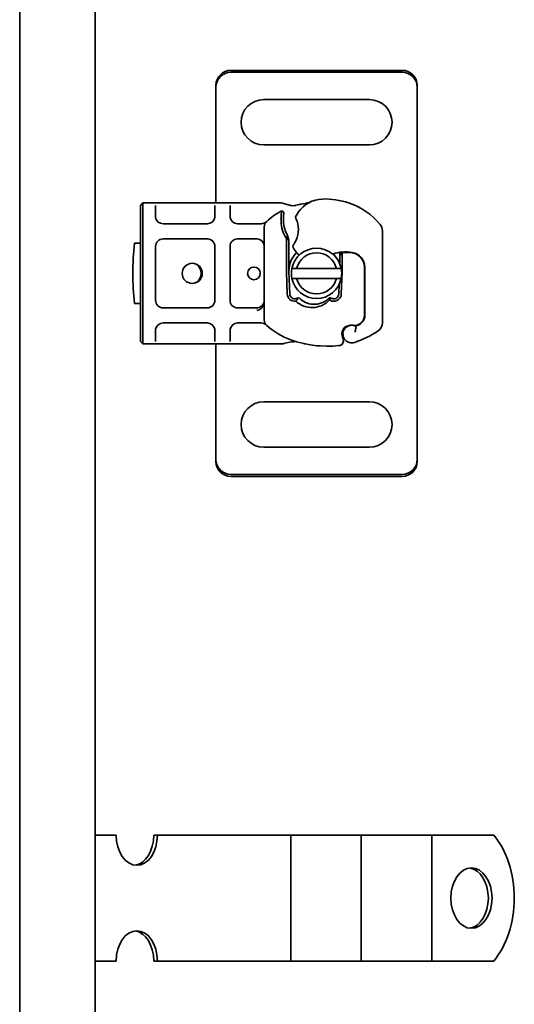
# Model space of a CAD drawing. Header units: millimetres. Extents: x -300186 to 535164, y -28581 to 763383.
# Tile 173 of 256: x 4776 to 4874, y 136233 to 136429. Entities that reach past the tile are written whole.
import ezdxf

# ---------------------------------------------------------------- set-up
doc = ezdxf.new("R2010")
doc.units = ezdxf.units.MM
doc.header["$LTSCALE"] = 10
doc.layers.add('Visible (ISO)', color=7, linetype='Continuous', lineweight=35)

msp = doc.modelspace()

# ---------------------------------------------------------------- linework, layer by layer
at = {"layer": 'Visible (ISO)'}
for p, q in [((4775.571, 135374.339, 159.59), (4775.571, 137714.339, 159.59)), ((4790.571, 137714.339, 159.59), (4790.571, 135389.339, 159.59)), ((4817.571, 136418.639, 159.59), (4851.571, 136418.639, 159.59)), ((4851.571, 136418.257, 159.59), (4817.571, 136418.257, 159.59)), ((4814.571, 136415.694, 159.59), (4814.571, 136415.312, 159.59)), ((4854.571, 136415.694, 159.59), (4854.571, 136415.312, 159.59)), ((4814.571, 136415.312, 159.59), (4814.571, 136414.173, 159.59)), ((4814.571, 136414.173, 159.59), (4814.571, 136413.339, 159.59)), ((4854.571, 136414.173, 159.59), (4854.571, 136415.312, 159.59)), ((4854.571, 136413.339, 159.59), (4854.571, 136414.173, 159.59)), ((4814.571, 136413.339, 159.59), (4814.571, 136392.339, 159.59)), ((4824.071, 136412.839, 159.59), (4845.071, 136412.839, 159.59)), ((4854.571, 136343.339, 159.59), (4854.571, 136413.339, 159.59)), ((4845.071, 136403.839, 159.59), (4824.071, 136403.839, 159.59)), ((4800.071, 136392.339, 159.59), (4799.571, 136391.839, 159.59)), ((4800.071, 136392.339, 159.59), (4800.071, 136389.339, 159.59)), ((4802.071, 136392.339, 159.59), (4800.071, 136392.339, 159.59)), ((4804.071, 136392.339, 159.59), (4802.071, 136392.339, 159.59)), ((4812.871, 136392.339, 159.59), (4804.071, 136392.339, 159.59)), ((4814.871, 136392.339, 159.59), (4812.871, 136392.339, 159.59)), ((4816.871, 136392.339, 159.59), (4814.871, 136392.339, 159.59)), ((4818.871, 136392.339, 159.59), (4816.871, 136392.339, 159.59)), ((4826.506, 136392.339, 159.59), (4818.871, 136392.339, 159.59)), ((4827.293, 136392.339, 159.59), (4826.506, 136392.339, 159.59)), ((4829.4, 136391.845, 159.59), (4827.81, 136392.271, 159.59)), ((4799.571, 136389.339, 159.59), (4799.571, 136391.839, 159.59)), ((4802.571, 136391.839, 159.59), (4802.571, 136389.687, 159.59)), ((4814.371, 136389.687, 159.59), (4814.371, 136391.839, 159.59)), ((4817.371, 136391.839, 159.59), (4817.371, 136389.687, 159.59)), ((4828.07, 136390.493, 159.59), (4827.678, 136390.768, 159.59)), ((4799.571, 136389.339, 159.59), (4799.571, 136367.339, 159.59)), ((4800.071, 136367.339, 159.59), (4800.071, 136389.339, 159.59)), ((4812.871, 136388.187, 159.59), (4804.071, 136388.187, 159.59)), ((4814.571, 136389.743, 159.59), (4814.571, 136389.743, 159.59)), ((4822.674, 136388.187, 159.59), (4818.871, 136388.187, 159.59)), ((4823.566, 136388.187, 159.59), (4822.674, 136388.187, 159.59)), ((4824.171, 136387.55, 159.59), (4824.171, 136369.127, 159.59)), ((4847.671, 136368.55, 159.59), (4847.671, 136386.775, 159.59)), ((4799.571, 136384.339, 159.59), (4798.372, 136384.339, 159.59)), ((4804.071, 136385.187, 159.59), (4812.871, 136385.187, 159.59)), ((4818.871, 136385.187, 159.59), (4822.671, 136385.187, 159.59)), ((4828.571, 136385.254, 159.59), (4828.571, 136378.839, 159.59)), ((4829.071, 136384.906, 159.59), (4828.571, 136385.254, 159.59)), ((4828.805, 136385.829, 159.59), (4829.071, 136384.906, 159.59)), ((4829.071, 136378.839, 159.59), (4829.071, 136384.906, 159.59)), ((4802.571, 136372.99, 159.59), (4802.571, 136383.687, 159.59)), ((4814.371, 136383.687, 159.59), (4814.371, 136372.99, 159.59)), ((4817.371, 136372.99, 159.59), (4817.371, 136383.687, 159.59)), ((4839.171, 136382.518, 159.59), (4839.171, 136381.917, 159.59)), ((4839.171, 136381.917, 159.59), (4839.668, 136382.476, 159.59)), ((4839.171, 136381.917, 159.59), (4839.171, 136381.439, 159.59)), ((4839.171, 136381.404, 159.59), (4839.171, 136381.439, 159.59)), ((4839.171, 136381.404, 159.59), (4839.171, 136380.298, 159.59)), ((4839.671, 136381.404, 159.59), (4839.671, 136381.472, 159.59)), ((4839.671, 136378.839, 159.59), (4839.671, 136381.404, 159.59)), ((4844.071, 136379.539, 159.59), (4844.071, 136380.307, 159.59)), ((4828.576, 136378.617, 159.59), (4828.751, 136374.243, 159.59)), ((4829.25, 136374.263, 159.59), (4829.075, 136378.637, 159.59)), ((4830.616, 136379.339, 159.59), (4838.527, 136379.339, 159.59)), ((4839.492, 136374.243, 159.59), (4839.667, 136378.617, 159.59)), ((4844.071, 136370.002, 159.59), (4844.071, 136379.539, 159.59)), ((4844.171, 136379.539, 159.59), (4844.171, 136370.002, 159.59)), ((4838.527, 136377.339, 159.59), (4830.616, 136377.339, 159.59)), ((4839.068, 136376.152, 159.59), (4838.992, 136374.263, 159.59)), ((4798.372, 136372.339, 159.59), (4799.571, 136372.339, 159.59)), ((4812.871, 136371.49, 159.59), (4804.071, 136371.49, 159.59)), ((4822.671, 136371.49, 159.59), (4818.871, 136371.49, 159.59)), ((4804.071, 136368.49, 159.59), (4812.871, 136368.49, 159.59)), ((4818.871, 136368.49, 159.59), (4822.674, 136368.49, 159.59)), ((4822.674, 136368.49, 159.59), (4823.566, 136368.49, 159.59)), ((4799.571, 136364.839, 159.59), (4799.571, 136367.339, 159.59)), ((4800.071, 136367.339, 159.59), (4800.071, 136364.339, 159.59)), ((4802.571, 136366.99, 159.59), (4802.571, 136364.839, 159.59)), ((4814.371, 136364.839, 159.59), (4814.371, 136366.99, 159.59)), ((4814.571, 136366.934, 159.59), (4814.571, 136366.934, 159.59)), ((4817.371, 136366.99, 159.59), (4817.371, 136364.839, 159.59)), ((4840.508, 136367.825, 159.59), (4840.963, 136367.98, 159.59)), ((4842.441, 136367.975, 159.59), (4842.894, 136368.18, 159.59)), ((4799.571, 136364.839, 159.59), (4800.071, 136364.339, 159.59)), ((4800.071, 136364.339, 159.59), (4802.071, 136364.339, 159.59)), ((4802.071, 136364.339, 159.59), (4804.071, 136364.339, 159.59)), ((4804.071, 136364.339, 159.59), (4812.871, 136364.339, 159.59)), ((4812.871, 136364.339, 159.59), (4814.871, 136364.339, 159.59)), ((4814.571, 136364.339, 159.59), (4814.571, 136343.339, 159.59)), ((4814.871, 136364.339, 159.59), (4816.871, 136364.339, 159.59)), ((4816.871, 136364.339, 159.59), (4818.871, 136364.339, 159.59)), ((4818.871, 136364.339, 159.59), (4826.506, 136364.339, 159.59)), ((4826.506, 136364.339, 159.59), (4827.471, 136364.339, 159.59)), ((4824.071, 136352.839, 159.59), (4845.071, 136352.839, 159.59)), ((4814.571, 136343.339, 159.59), (4814.571, 136342.505, 159.59)), ((4845.071, 136343.839, 159.59), (4824.071, 136343.839, 159.59)), ((4854.571, 136342.505, 159.59), (4854.571, 136343.339, 159.59)), ((4814.571, 136342.505, 159.59), (4814.571, 136341.365, 159.59)), ((4814.571, 136340.984, 159.59), (4814.571, 136341.365, 159.59)), ((4854.571, 136341.365, 159.59), (4854.571, 136342.505, 159.59)), ((4854.571, 136340.984, 159.59), (4854.571, 136341.365, 159.59)), ((4817.571, 136338.42, 159.59), (4851.571, 136338.42, 159.59)), ((4851.571, 136338.039, 159.59), (4817.571, 136338.039, 159.59)), ((4794.761, 136266.839, 159.59), (4790.571, 136266.839, 159.59)), ((4802.214, 136266.839, 159.59), (4802.945, 136266.839, 159.59)), ((4816.573, 136266.839, 159.59), (4802.945, 136266.839, 159.59)), ((4819.707, 136266.839, 159.59), (4816.573, 136266.839, 159.59)), ((4823.205, 136266.839, 159.59), (4819.707, 136266.839, 159.59)), ((4823.205, 136266.839, 159.59), (4829.478, 136266.839, 159.59)), ((4833.692, 136266.839, 159.59), (4829.478, 136266.839, 159.59)), ((4829.478, 136241.839, 159.59), (4829.478, 136266.839, 159.59)), ((4837.19, 136266.839, 159.59), (4833.692, 136266.839, 159.59)), ((4837.19, 136266.839, 159.59), (4843.463, 136266.839, 159.59)), ((4847.677, 136266.839, 159.59), (4843.463, 136266.839, 159.59)), ((4843.463, 136241.839, 159.59), (4843.463, 136266.839, 159.59)), ((4851.175, 136266.839, 159.59), (4847.677, 136266.839, 159.59)), ((4851.175, 136266.839, 159.59), (4857.448, 136266.839, 159.59)), ((4858.528, 136266.839, 159.59), (4857.448, 136266.839, 159.59)), ((4857.448, 136241.839, 159.59), (4857.448, 136266.839, 159.59)), ((4869.773, 136266.839, 159.59), (4858.528, 136266.839, 159.59)), ((4794.761, 136241.839, 159.59), (4790.571, 136241.839, 159.59)), ((4802.945, 136241.839, 159.59), (4802.214, 136241.839, 159.59)), ((4816.573, 136241.839, 159.59), (4802.945, 136241.839, 159.59)), ((4819.707, 136241.839, 159.59), (4816.573, 136241.839, 159.59)), ((4823.205, 136241.839, 159.59), (4819.707, 136241.839, 159.59)), ((4823.205, 136241.839, 159.59), (4829.478, 136241.839, 159.59)), ((4833.692, 136241.839, 159.59), (4829.478, 136241.839, 159.59)), ((4837.19, 136241.839, 159.59), (4833.692, 136241.839, 159.59)), ((4837.19, 136241.839, 159.59), (4843.463, 136241.839, 159.59)), ((4847.677, 136241.839, 159.59), (4843.463, 136241.839, 159.59)), ((4851.175, 136241.839, 159.59), (4847.677, 136241.839, 159.59)), ((4851.175, 136241.839, 159.59), (4857.448, 136241.839, 159.59)), ((4858.528, 136241.839, 159.59), (4857.448, 136241.839, 159.59)), ((4869.773, 136241.839, 159.59), (4858.528, 136241.839, 159.59))]:
    msp.add_line(p, q, dxfattribs=at)
for centre, radius in [((4809.871, 136378.339, 159.59), 2), ((4822.121, 136378.339, 159.59), 1.25)]:
    msp.add_circle(centre, radius, dxfattribs=at)
for centre, radius, start, end in [((4824.071, 136408.339, 159.59), 4.5, 90, 270), ((4845.071, 136408.339, 159.59), 4.5, 270, 90), ((4834.121, 136378.339, 159.59), 14, 97.17278, 105.23312), ((4835.914, 136387.102, 159.59), 6, 91.60861, 145.95915), ((4836.167, 136378.106, 159.59), 15, 71.42887, 91.60861), ((4836.486, 136379.054, 159.59), 14, 40.0498, 71.42887), ((4834.121, 136378.339, 159.59), 14, 117.40461, 132.53185), ((4838.4, 136385.423, 159.59), 9, 145.95915, 151.67984), ((4804.071, 136389.687, 159.59), 1.5, 190.04173, 270), ((4812.871, 136389.687, 159.59), 1.5, 270, 349.95827), ((4818.871, 136389.687, 159.59), 1.5, 190.04173, 270), ((4825.671, 136387.55, 159.59), 1.5, 132.53185, 180), ((4843.054, 136389.084, 159.59), 15.55, 178.34868, 181.60861), ((4834.058, 136388.832, 159.59), 6.55, 181.60861, 213.10771), ((4843.054, 136389.084, 159.59), 15.05, 178.34868, 181.60861), ((4834.058, 136388.832, 159.59), 6.05, 181.60861, 209.75321), ((4843.055, 136389.084, 159.59), 15.05, 177.20145, 178.34867), ((4825.921, 136387.039, 159.59), 5.05, 329.49008, 18.99264), ((4830.918, 136389.455, 159.59), 0.5, 151.67984, 205.81057), ((4845.671, 136386.775, 159.59), 2, 0, 40.0498), ((4858.071, 136378.339, 159.59), 60, 174.26083, 185.73917), ((4804.071, 136383.687, 159.59), 1.5, 90, 180), ((4812.871, 136383.687, 159.59), 1.5, 0, 90), ((4818.871, 136383.687, 159.59), 1.5, 90, 180), ((4822.671, 136383.687, 159.59), 1.5, 0, 90), ((4834.121, 136378.839, 159.59), 5.05, 134.02329, 180), ((4834.571, 136378.339, 159.59), 5, 11.53696, 168.46304), ((4830.376, 136383.728, 159.59), 0.5, 143.38482, 206.26895), ((4834.411, 136385.72, 159.59), 5, 206.26895, 221.16943), ((4834.571, 136378.339, 159.59), 4.08, 14.18798, 165.81202), ((4834.035, 136385.391, 159.59), 4.5, 221.16943, 229.68388), ((4840.354, 136374.606, 159.59), 8, 80.59443, 108.81617), ((4834.121, 136378.839, 159.59), 5.05, 33.90675, 41.92917), ((4840.354, 136374.606, 159.59), 7.9, 80.59443, 94.98453), ((4841.171, 136379.539, 159.59), 2.9, 0, 80.59443), ((4841.171, 136379.539, 159.59), 3, 0, 80.59443), ((4809.372, 136378.339, 159.59), 2.25, 305.72382, 54.27618), ((4834.121, 136378.839, 159.59), 5.55, 180, 182.29244), ((4834.121, 136378.839, 159.59), 5.05, 180, 182.29244), ((4834.571, 136378.339, 159.59), 5, 168.46304, 191.53696), ((4834.571, 136378.339, 159.59), 5, 348.46304, 11.53696), ((4834.121, 136378.839, 159.59), 5.55, 357.70756, 0), ((4834.571, 136378.339, 159.59), 5, 191.53696, 348.46304), ((4834.571, 136378.339, 159.59), 4.08, 194.18798, 345.81202), ((4804.071, 136372.99, 159.59), 1.5, 180, 270), ((4812.871, 136372.99, 159.59), 1.5, 270, 0), ((4818.871, 136372.99, 159.59), 1.5, 180, 270), ((4830.25, 136374.303, 159.59), 1.5, 182.29244, 277.39934), ((4830.25, 136374.303, 159.59), 1, 182.29244, 285.76376), ((4837.993, 136374.303, 159.59), 1.5, 254.70061, 357.70756), ((4837.993, 136374.303, 159.59), 1, 254.67066, 357.70756), ((4822.671, 136372.99, 159.59), 1.5, 270, 308.57673), ((4822.671, 136372.99, 159.59), 1.5, 308.57673, 312.34162), ((4804.071, 136366.99, 159.59), 1.5, 90, 169.95827), ((4812.871, 136366.99, 159.59), 1.5, 10.04173, 90), ((4818.871, 136366.99, 159.59), 1.5, 90, 169.95827), ((4825.671, 136369.127, 159.59), 1.5, 180, 227.46815), ((4842.071, 136370.002, 159.59), 2, 294.29106, 0), ((4842.071, 136370.002, 159.59), 2.1, 295.01606, 0), ((4845.671, 136368.55, 159.59), 2, 301.99306, 0), ((4834.121, 136378.339, 159.59), 14, 227.46815, 250.529), ((4841.571, 136366.285, 159.59), 1.95, 141.39879, 206.05174), ((4841.571, 136366.285, 159.59), 1.75, 62.56641, 289.74706), ((4840.829, 136366.878, 159.59), 1, 108.73021, 141.39879), ((4841.57, 136366.189, 159.59), 1.891, 70.06862, 108.73021), ((4834.121, 136387.039, 159.59), 23.8, 289.74706, 301.99306), ((4842.317, 136368.248, 159.59), 0.3, 250.06862, 294.29106), ((4834.121, 136387.039, 159.59), 20.9, 293.26824, 295.01606), ((4836.788, 136385.881, 159.59), 22, 250.529, 275.82991), ((4838.921, 136364.99, 159.59), 1, 275.82991, 26.05174), ((4824.071, 136348.339, 159.59), 4.5, 90, 270), ((4845.071, 136348.339, 159.59), 4.5, 270, 90)]:
    msp.add_arc(centre, radius, start, end, dxfattribs=at)
for centre, major_axis, ratio, start_param, end_param in [((4817.571, 136415.694, 159.59), (-3, 0), 0.9816272, 4.712389, 6.2831853), ((4817.571, 136415.312, 159.59), (-3, 0), 0.9816272, 4.712389, 6.2831853), ((4851.571, 136415.694, 159.59), (3, 0), 0.9816272, 0, 1.5707963), ((4851.571, 136415.312, 159.59), (3, 0), 0.9816272, 0, 1.5707963), ((4822.671, 136372.99, 159.59), (0, -2), 0.75, 0.673291, 1.5707963), ((4834.412, 136376.043, 159.59), (-2.806, -2.762), 0.9486785, 1.5705923, 1.5808062), ((4837.807, 136373.992, 159.59), (1.127, -0.675), 0.8654957, 4.6404634, 5.0249285), ((4822.671, 136372.99, 159.59), (0, -2), 0.75, 0, 0.673291), ((4829.482, 136365.216, 159.59), (0.078, -0.494), 0.5235045, 0.0005288, 0.0081436), ((4829.482, 136365.216, 159.59), (0.078, -0.494), 0.5235045, 0.0005288, 0.0081436), ((4830.546, 136365.287, 159.59), (-0.052, -0.497), 0.800335, 6.0474348, 6.3234718), ((4830.546, 136365.287, 159.59), (-0.052, -0.497), 0.800335, 6.2810108, 6.342326), ((4817.571, 136341.365, 159.59), (-3, 0), 0.9816272, 0, 1.5707963), ((4851.571, 136341.365, 159.59), (3, 0), 0.9816272, 4.712389, 6.2831853), ((4817.571, 136340.984, 159.59), (-3, 0), 0.9816272, 0, 1.5707963), ((4851.571, 136340.984, 159.59), (3, 0), 0.9816272, 4.712389, 6.2831853), ((4798.853, 136266.839, 159.59), (0, -6), 0.6819984, 4.712389, 7.8539816), ((4798.122, 136266.839, 159.59), (0, -6), 0.6819984, 0.0894834, 1.5707963), ((4862.961, 136254.339, 159.59), (0, 16), 0.6819984, 3.8157232, 5.6090548), ((4864.617, 136254.339, 159.59), (0, -6), 0.6819984, 0.0894834, 3.0521092), ((4798.853, 136241.839, 159.59), (0, 6), 0.6819984, 4.712389, 7.8539816), ((4798.122, 136241.839, 159.59), (0, 6), 0.6819984, 4.712389, 6.1937019)]:
    msp.add_ellipse(centre, major_axis=major_axis, ratio=ratio, start_param=start_param, end_param=end_param, dxfattribs=at)
msp.add_ellipse((4865.348, 136254.339, 159.59), major_axis=(0, 6), ratio=0.6819984, dxfattribs=at)
for points in [[(4827.81, 136392.271, 159.59), (4827.643, 136392.315, 159.59), (4827.468, 136392.339, 159.59), (4827.293, 136392.339, 159.59)], [(4802.594, 136389.426, 159.59), (4802.579, 136389.512, 159.59), (4802.571, 136389.6, 159.59), (4802.571, 136389.687, 159.59)], [(4814.371, 136389.687, 159.59), (4814.371, 136389.6, 159.59), (4814.364, 136389.512, 159.59), (4814.348, 136389.426, 159.59)], [(4817.394, 136389.426, 159.59), (4817.379, 136389.512, 159.59), (4817.371, 136389.6, 159.59), (4817.371, 136389.687, 159.59)], [(4830.521, 136373.34, 159.59), (4830.652, 136373.377, 159.59), (4830.765, 136373.407, 159.59), (4830.87, 136373.434, 159.59)], [(4837.139, 136373.49, 159.59), (4837.114, 136373.463, 159.59), (4837.087, 136373.436, 159.59), (4837.06, 136373.409, 159.59)], [(4837.721, 136373.34, 159.59), (4837.724, 136373.34, 159.59), (4837.726, 136373.339, 159.59), (4837.729, 136373.338, 159.59)], [(4823.682, 136371.881, 159.59), (4823.686, 136371.885, 159.59), (4823.691, 136371.889, 159.59), (4823.695, 136371.893, 159.59)], [(4802.571, 136366.99, 159.59), (4802.571, 136367.077, 159.59), (4802.579, 136367.165, 159.59), (4802.594, 136367.251, 159.59)], [(4814.348, 136367.251, 159.59), (4814.364, 136367.165, 159.59), (4814.371, 136367.077, 159.59), (4814.371, 136366.99, 159.59)], [(4817.371, 136366.99, 159.59), (4817.371, 136367.077, 159.59), (4817.379, 136367.165, 159.59), (4817.394, 136367.251, 159.59)], [(4839.719, 136364.387, 159.59), (4839.849, 136364.558, 159.59), (4839.967, 136364.936, 159.59), (4839.894, 136365.276, 159.59), (4839.819, 136365.429, 159.59)], [(4827.779, 136364.359, 159.59), (4827.677, 136364.346, 159.59), (4827.574, 136364.339, 159.59), (4827.471, 136364.339, 159.59)], [(4828.065, 136364.412, 159.59), (4827.972, 136364.39, 159.59), (4827.876, 136364.371, 159.59), (4827.779, 136364.359, 159.59)]]:
    msp.add_open_spline(points, degree=3, dxfattribs=at)
for points, knots in [([(4833.304, 136392.504, 159.59), (4833.259, 136392.483, 159.59), (4833.217, 136392.464, 159.59), (4833.177, 136392.447, 159.59), (4833.136, 136392.429, 159.59), (4833.098, 136392.414, 159.59), (4833.06, 136392.4, 159.59), (4833.022, 136392.385, 159.59), (4832.984, 136392.372, 159.59), (4832.945, 136392.359, 159.59), (4832.866, 136392.333, 159.59), (4832.782, 136392.308, 159.59), (4832.687, 136392.286, 159.59), (4832.592, 136392.263, 159.59), (4832.487, 136392.243, 159.59), (4832.373, 136392.229, 159.59)], [0, 0, 0, 0, 0.1428571, 0.1428571, 0.1428571, 0.2857143, 0.2857143, 0.2857143, 0.4285714, 0.4285714, 0.4285714, 0.7142857, 0.7142857, 0.7142857, 1, 1, 1, 1]), ([(4827.678, 136390.768, 159.59), (4827.678, 136390.768, 159.59), (4827.673, 136390.754, 159.59), (4827.656, 136390.696, 159.59), (4827.644, 136390.652, 159.59), (4827.612, 136390.52, 159.59), (4827.593, 136390.426, 159.59), (4827.554, 136390.18, 159.59), (4827.536, 136390.02, 159.59), (4827.524, 136389.844, 159.59)], [-0.85555327, -0.85555327, -0.85555327, -0.85555327, -0.81811622, -0.81811622, -0.78070634, -0.78070634, -0.7363735, -0.7363735, -0.68381038, -0.68381038, -0.68381038, -0.68381038]), ([(4828.022, 136389.819, 159.59), (4828.027, 136389.905, 159.59), (4828.032, 136389.993, 159.59), (4828.045, 136390.19, 159.59), (4828.051, 136390.266, 159.59), (4828.06, 136390.373, 159.59), (4828.063, 136390.416, 159.59), (4828.067, 136390.459, 159.59), (4828.068, 136390.472, 159.59), (4828.07, 136390.489, 159.59), (4828.07, 136390.493, 159.59), (4828.07, 136390.493, 159.59)], [-0.052369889, -0.052369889, -0.052369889, -0.052369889, -0.045400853, -0.045400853, -0.035553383, -0.035553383, -0.019250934, -0.019250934, -0.009298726, -0.009298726, 0, 0, 0, 0]), ([(4830.443, 136391.847, 159.59), (4830.442, 136391.846, 159.59), (4830.44, 136391.846, 159.59), (4830.113, 136391.758, 159.59), (4829.76, 136391.748, 159.59), (4829.4, 136391.845, 159.59)], [-0.00066404, -0.00066404, -0.00066404, -0.00066404, 0, 0, 0.17719751, 0.17719751, 0.17719751, 0.17719751]), ([(4824.619, 136388.619, 159.59), (4824.618, 136388.618, 159.59), (4824.618, 136388.618, 159.59), (4824.531, 136388.533, 159.59), (4824.387, 136388.419, 159.59), (4824.058, 136388.255, 159.59), (4823.781, 136388.187, 159.59), (4823.566, 136388.187, 159.59)], [-0.00066697, -0.00066697, -0.00066697, -0.00066697, 0, 0, 0.09581118, 0.14371677, 0.23952795, 0.23952795, 0.23952795, 0.23952795]), ([(4827.524, 136389.844, 159.59), (4827.521, 136389.792, 159.59), (4827.518, 136389.74, 159.59), (4827.514, 136389.636, 159.59), (4827.512, 136389.584, 159.59), (4827.511, 136389.532, 159.59)], [0, 0, 0, 0, 0.015805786, 0.015805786, 0.031412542, 0.031412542, 0.031412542, 0.031412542]), ([(4830.468, 136389.237, 159.59), (4830.468, 136389.237, 159.59), (4830.474, 136389.224, 159.59), (4830.486, 136389.2, 159.59), (4830.497, 136389.175, 159.59), (4830.514, 136389.139, 159.59), (4830.533, 136389.097, 159.59), (4830.582, 136388.986, 159.59), (4830.645, 136388.833, 159.59), (4830.696, 136388.682, 159.59)], [0, 0, 0, 0, 0.019723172, 0.019723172, 0.019723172, 0.039446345, 0.039446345, 0.039446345, 0.092041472, 0.092041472, 0.092041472, 0.092041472]), ([(4830.272, 136384.475, 159.59), (4830.215, 136384.378, 159.59), (4830.154, 136384.283, 159.59), (4830.101, 136384.204, 159.59), (4830.065, 136384.151, 159.59), (4830.033, 136384.106, 159.59), (4830.01, 136384.075, 159.59), (4829.988, 136384.044, 159.59), (4829.975, 136384.027, 159.59), (4829.975, 136384.027, 159.59)], [0, 0, 0, 0, 0.036947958, 0.036947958, 0.036947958, 0.061579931, 0.061579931, 0.061579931, 0.086211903, 0.086211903, 0.086211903, 0.086211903]), ([(4839.671, 136381.472, 159.59), (4839.671, 136381.582, 159.59), (4839.671, 136381.702, 159.59), (4839.671, 136381.863, 159.59), (4839.67, 136381.991, 159.59), (4839.67, 136382.104, 159.59), (4839.669, 136382.248, 159.59), (4839.669, 136382.339, 159.59), (4839.668, 136382.417, 159.59), (4839.668, 136382.462, 159.59), (4839.668, 136382.476, 159.59), (4839.668, 136382.476, 159.59)], [-0.73937491, -0.73937491, -0.73937491, -0.73937491, -0.70828524, -0.70828524, -0.68958817, -0.6708911, -0.6708911, -0.63379815, -0.63379815, -0.6153592, -0.59692025, -0.59692025, -0.59692025, -0.59692025]), ([(4823.682, 136371.881, 159.59), (4823.805, 136371.995, 159.59), (4823.899, 136372.119, 159.59), (4824.073, 136372.428, 159.59), (4824.137, 136372.622, 159.59), (4824.168, 136372.877, 159.59), (4824.171, 136372.933, 159.59), (4824.171, 136372.99, 159.59)], [0, 0, 0, 0, 0.07046505, 0.07046505, 0.16599187, 0.16599187, 0.19302108, 0.19302108, 0.19302108, 0.19302108]), ([(4830.443, 136372.815, 159.59), (4830.535, 136372.9, 159.59), (4830.618, 136372.995, 159.59), (4830.762, 136373.202, 159.59), (4830.822, 136373.315, 159.59), (4830.87, 136373.434, 159.59)], [-0.08710808, -0.08710808, -0.08710808, -0.08710808, -0.043731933, -0.043731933, -0.000056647, -0.000056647, -0.000056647, -0.000056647]), ([(4837.143, 136373.067, 159.59), (4836.312, 136372.152, 159.59), (4835.096, 136371.598, 159.59), (4833.863, 136371.557, 159.59), (4832.624, 136371.517, 159.59), (4831.381, 136371.992, 159.59), (4830.443, 136372.815, 159.59)], [0.15146889, 0.15146889, 0.15146889, 0.15146889, 0.52302034, 0.52302034, 0.52302034, 0.89631596, 0.89631596, 0.89631596, 0.89631596]), ([(4830.87, 136373.434, 159.59), (4830.908, 136373.443, 159.59), (4830.947, 136373.453, 159.59), (4831.025, 136373.472, 159.59), (4831.064, 136373.481, 159.59), (4831.103, 136373.49, 159.59)], [0.000052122, 0.000052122, 0.000052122, 0.000052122, 0.013409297, 0.013409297, 0.026714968, 0.026714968, 0.026714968, 0.026714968]), ([(4837.032, 136373.38, 159.59), (4836.212, 136372.574, 159.59), (4835.039, 136372.133, 159.59), (4833.897, 136372.195, 159.59), (4832.853, 136372.251, 159.59), (4831.825, 136372.725, 159.59), (4831.103, 136373.49, 159.59)], [-1.690857, -1.690857, -1.690857, -1.690857, -0.8595433, -0.8595433, -0.8595433, -0.0993036, -0.0993036, -0.0993036, -0.0993036]), ([(4837.032, 136373.38, 159.59), (4837.047, 136373.326, 159.59), (4837.063, 136373.273, 159.59), (4837.101, 136373.169, 159.59), (4837.121, 136373.117, 159.59), (4837.143, 136373.067, 159.59)], [0.000051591, 0.000051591, 0.000051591, 0.000051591, 0.018712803, 0.018712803, 0.037300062, 0.037300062, 0.037300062, 0.037300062]), ([(4837.729, 136373.338, 159.59), (4837.618, 136373.327, 159.59), (4837.508, 136373.328, 159.59), (4837.285, 136373.351, 159.59), (4837.171, 136373.375, 159.59), (4837.06, 136373.409, 159.59)], [0, 0, 0, 0, 0.035252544, 0.035252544, 0.073381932, 0.073381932, 0.073381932, 0.073381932]), ([(4837.139, 136373.49, 159.59), (4837.237, 136373.468, 159.59), (4837.335, 136373.444, 159.59), (4837.529, 136373.394, 159.59), (4837.625, 136373.367, 159.59), (4837.721, 136373.34, 159.59)], [0.000086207, 0.000086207, 0.000086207, 0.000086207, 0.034187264, 0.034187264, 0.068336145, 0.068336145, 0.068336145, 0.068336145]), ([(4823.566, 136368.49, 159.59), (4823.781, 136368.49, 159.59), (4824.058, 136368.422, 159.59), (4824.387, 136368.258, 159.59), (4824.531, 136368.144, 159.59), (4824.618, 136368.06, 159.59), (4824.618, 136368.059, 159.59), (4824.619, 136368.059, 159.59)], [0, 0, 0, 0, 0.09581118, 0.14371677, 0.23952795, 0.23952795, 0.24019492, 0.24019492, 0.24019492, 0.24019492]), ([(4839.819, 136365.429, 159.59), (4839.77, 136365.53, 159.59), (4839.731, 136365.631, 159.59), (4839.639, 136365.943, 159.59), (4839.619, 136366.148, 159.59), (4839.628, 136366.498, 159.59), (4839.651, 136366.646, 159.59), (4839.714, 136366.889, 159.59), (4839.75, 136366.987, 159.59), (4839.865, 136367.241, 159.59), (4839.958, 136367.384, 159.59), (4840.05, 136367.5, 159.59)], [-1.75335063, -1.75335063, -1.75335063, -1.75335063, -1.69086956, -1.69086956, -1.5574964, -1.5574964, -1.44651522, -1.44651522, -1.36142111, -1.36142111, -1.20865089, -1.20865089, -1.20865089, -1.20865089]), ([(4842.206, 136366.685, 159.59), (4842.206, 136366.687, 159.59), (4842.207, 136366.688, 159.59), (4842.237, 136366.782, 159.59), (4842.261, 136366.876, 159.59), (4842.301, 136367.065, 159.59), (4842.316, 136367.158, 159.59), (4842.345, 136367.368, 159.59), (4842.356, 136367.478, 159.59), (4842.369, 136367.656, 159.59), (4842.373, 136367.724, 159.59), (4842.377, 136367.815, 159.59), (4842.378, 136367.839, 159.59), (4842.378, 136367.839, 159.59)], [-0.0004584, -0.0004584, -0.0004584, -0.0004584, 0, 0, 0.02913138, 0.02913138, 0.0589228, 0.0589228, 0.09920174, 0.09920174, 0.13620105, 0.13620105, 0.17180901, 0.17180901, 0.17180901, 0.17180901]), ([(4829.56, 136364.722, 159.59), (4829.165, 136364.66, 159.59), (4828.73, 136364.569, 159.59), (4828.212, 136364.447, 159.59), (4828.139, 136364.43, 159.59), (4828.065, 136364.412, 159.59)], [0, 0, 0, 0, 0.14264146, 0.14264146, 0.16601152, 0.16601152, 0.16601152, 0.16601152]), ([(4830.493, 136364.79, 159.59), (4830.422, 136364.797, 159.59), (4830.328, 136364.799, 159.59), (4830.097, 136364.791, 159.59), (4829.952, 136364.777, 159.59), (4829.722, 136364.747, 159.59), (4829.643, 136364.736, 159.59), (4829.562, 136364.723, 159.59)], [0, 0, 0, 0, 0.04716283, 0.04716283, 0.10524063, 0.10524063, 0.13454168, 0.13454168, 0.13454168, 0.13454168]), ([(4830.551, 136364.784, 159.59), (4830.546, 136364.784, 159.59), (4830.542, 136364.785, 159.59), (4830.531, 136364.786, 159.59), (4830.525, 136364.787, 159.59), (4830.515, 136364.788, 159.59), (4830.512, 136364.788, 159.59), (4830.51, 136364.788, 159.59)], [0.023345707, 0.023345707, 0.023345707, 0.023345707, 0.025561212, 0.025561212, 0.029992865, 0.029992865, 0.034654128, 0.034654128, 0.034654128, 0.034654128]), ([(4832.016, 136364.405, 159.59), (4832.111, 136364.384, 159.59), (4832.214, 136364.362, 159.59), (4832.319, 136364.34, 159.59), (4832.327, 136364.338, 159.59)], [-1.16357451, -1.16357451, -1.16357451, -1.16357451, -1.126207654, -1.123496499, -1.123496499, -1.123496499, -1.123496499]), ([(4834.51, 136363.999, 159.59), (4834.64, 136363.986, 159.59), (4834.886, 136363.962, 159.59), (4835.136, 136363.943, 159.59), (4835.252, 136363.935, 159.59)], [-0.873699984, -0.873699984, -0.873699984, -0.873699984, -0.831989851, -0.795991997, -0.795991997, -0.795991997, -0.795991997]), ([(4839.023, 136363.995, 159.59), (4839.024, 136363.995, 159.59), (4839.025, 136363.995, 159.59), (4839.285, 136364.023, 159.59), (4839.541, 136364.152, 159.59), (4839.719, 136364.387, 159.59)], [-0.000249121, -0.000249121, -0.000249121, -0.000249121, 0, 0, 0.051262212, 0.051262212, 0.051262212, 0.051262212])]:
    msp.add_open_spline(points, degree=3, knots=knots, dxfattribs=at)
for points, weights in [([(4828.805, 136385.829, 159.59), (4828.711, 136385.564, 159.59), (4828.571, 136385.254, 159.59)], [1.07412469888, 1.04115517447, 1]), ([(4829.672, 136379.339, 159.59), (4830.192, 136379.339, 159.59), (4830.616, 136379.339, 159.59)], [1, 1.0054431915, 1]), ([(4838.527, 136379.339, 159.59), (4838.951, 136379.339, 159.59), (4839.47, 136379.339, 159.59)], [1, 1.0054431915, 1]), ([(4830.616, 136377.339, 159.59), (4830.192, 136377.339, 159.59), (4829.672, 136377.339, 159.59)], [1, 1.0054431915, 1]), ([(4839.47, 136377.339, 159.59), (4838.951, 136377.339, 159.59), (4838.527, 136377.339, 159.59)], [1, 1.0054431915, 1])]:
    msp.add_rational_spline(points, weights, degree=2, dxfattribs=at)

doc.saveas('drawing.dxf')
